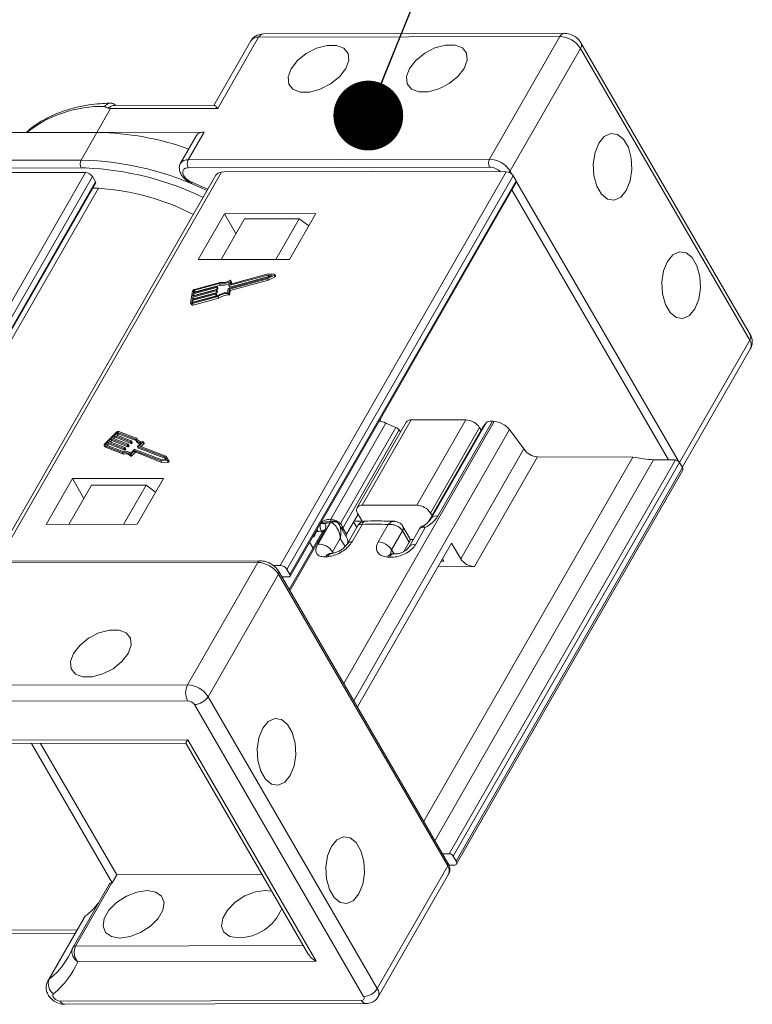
# Model space of a CAD drawing. Header units: millimetres. Extents: x 2628 to 3550, y -116 to 536.
# Tile 48 of 48: x 3407 to 3460, y 349 to 420. Entities that reach past the tile are written whole.
import ezdxf

# ---------------------------------------------------------------- set-up
doc = ezdxf.new("R2010")
doc.units = ezdxf.units.MM
doc.styles.get("Standard").update_dxf_attribs({"font": '仿宋_GB2312.ttf', "width": 0.8})
doc.dimstyles.new('ISO-25.1', dxfattribs={"dimtxt": 6, "dimasz": 5, "dimexe": 3.5, "dimexo": 0.625, "dimgap": 1.5, "dimtad": 1, "dimtoh": 1, "dimdsep": 46, "dimtxsty": 'Standard', "dimcen": 2.5, "dimadec": 0, "dimazin": 0, "dimtfac": 1, "dimtmove": 0, "dimatfit": 3, "dimfxl": 0, "dimarcsym": 0})

msp = doc.modelspace()

# ---------------------------------------------------------------- linework, layer by layer
at = {"color": 7, "linetype": 'Continuous', "lineweight": 15}
for p, q in [((3446.49, 419.009), (3424.903, 418.961)), ((3424.028, 418.477), (3421.366, 413.844)), ((3424.577, 418.726), (3421.648, 413.629)), ((3446.164, 418.774), (3424.577, 418.726)), ((3441.12, 409.996), (3446.164, 418.774)), ((3459.804, 397.424), (3447.674, 418.329)), ((3447.635, 417.929), (3442.592, 409.15)), ((3459.766, 397.024), (3447.635, 417.929)), ((3413.972, 413.612), (3412.995, 411.913)), ((3421.648, 413.629), (3413.972, 413.612)), ((3414.368, 413.847), (3414.222, 413.945)), ((3421.399, 413.863), (3414.238, 413.847)), ((3412.995, 411.913), (3420.672, 411.93)), ((3419.533, 409.948), (3420.672, 411.93)), ((3403.676, 411.892), (3412.995, 411.913)), ((3412.995, 411.913), (3411.857, 409.931)), ((3420.123, 411.68), (3418.984, 409.698)), ((3391.556, 409.886), (3411.857, 409.931)), ((3419.533, 409.948), (3441.12, 409.996)), ((3411.858, 409.365), (3391.557, 409.32)), ((3412.178, 409.362), (3411.858, 409.365)), ((3441.122, 409.43), (3419.534, 409.382)), ((3422.245, 409.105), (3432.696, 409.128)), ((3442.325, 409.095), (3432.696, 409.128)), ((3442.592, 409.15), (3442.725, 408.921)), ((3396.159, 381.144), (3412.179, 409.028)), ((3412.669, 408.745), (3396.779, 381.088)), ((3412.179, 409.028), (3402.551, 409.062)), ((3421.515, 408.84), (3405.627, 381.186)), ((3421.915, 409.065), (3405.898, 381.187)), ((3412.882, 408.377), (3412.669, 408.745)), ((3422.245, 409.105), (3421.915, 409.065)), ((3426.118, 380.887), (3442.325, 409.095)), ((3442.814, 408.811), (3426.61, 380.607)), ((3426.823, 380.239), (3443.027, 408.444)), ((3443.027, 408.444), (3442.814, 408.811)), ((3397.182, 381.051), (3412.882, 408.377)), ((3397.259, 381.044), (3412.894, 408.258)), ((3413.097, 407.913), (3397.64, 381.01)), ((3419.789, 408.339), (3420.936, 407.833)), ((3426.835, 380.119), (3443.04, 408.325)), ((3453.952, 388.445), (3442.73, 407.785)), ((3443.05, 408.36), (3454.657, 388.357)), ((3422.137, 406.079), (3420.25, 402.794)), ((3421.883, 402.798), (3423.559, 405.714)), ((3428.669, 406.093), (3422.137, 406.079)), ((3422.957, 404.667), (3422.137, 406.079)), ((3427.478, 405.723), (3423.559, 405.714)), ((3425.802, 402.806), (3427.478, 405.723)), ((3426.782, 402.808), (3428.669, 406.093)), ((3428.165, 405.215), (3427.478, 405.723)), ((3420.25, 402.794), (3426.782, 402.808)), ((3422.424, 400.739), (3425.213, 401.491)), ((3425.244, 401.695), (3422.455, 400.942)), ((3422.483, 400.689), (3425.221, 401.429)), ((3425.309, 401.582), (3422.52, 400.829)), ((3425.273, 401.768), (3422.558, 401.035)), ((3425.213, 401.491), (3425.555, 401.681)), ((3425.221, 401.429), (3425.687, 401.687)), ((3425.221, 401.429), (3425.287, 401.316)), ((3425.555, 401.681), (3425.244, 401.695)), ((3425.244, 401.695), (3425.309, 401.582)), ((3425.696, 401.749), (3425.273, 401.768)), ((3425.287, 401.316), (3425.752, 401.574)), ((3425.371, 401.579), (3425.309, 401.582)), ((3425.687, 401.687), (3425.752, 401.574)), ((3425.783, 401.626), (3425.718, 401.739)), ((3421.57, 400.801), (3419.892, 400.348)), ((3419.903, 400.416), (3421.581, 400.869)), ((3421.636, 400.688), (3419.958, 400.235)), ((3421.782, 401.086), (3419.975, 400.598)), ((3421.821, 401.161), (3419.985, 400.666)), ((3421.848, 400.973), (3420.04, 400.485)), ((3421.57, 400.801), (3421.636, 400.688)), ((3421.601, 400.858), (3421.596, 400.824)), ((3421.596, 400.824), (3421.662, 400.711)), ((3421.666, 400.752), (3421.6, 400.865)), ((3421.601, 400.858), (3421.667, 400.745)), ((3421.667, 400.745), (3421.662, 400.711)), ((3421.782, 401.086), (3421.848, 400.973)), ((3422.358, 400.453), (3422.398, 400.715)), ((3422.434, 400.953), (3422.474, 401.215)), ((3422.435, 400.946), (3422.501, 400.833)), ((3422.442, 400.427), (3422.483, 400.689)), ((3422.455, 400.942), (3422.52, 400.829)), ((3422.483, 400.689), (3422.548, 400.576)), ((3422.537, 401.046), (3422.575, 401.291)), ((3422.537, 401.046), (3422.543, 401.035)), ((3422.548, 400.576), (3425.287, 401.316)), ((3422.638, 401.191), (3422.573, 401.304)), ((3422.575, 401.291), (3422.64, 401.178)), ((3422.621, 401.052), (3422.64, 401.178)), ((3419.831, 400.527), (3419.706, 399.712)), ((3421.497, 400.326), (3419.819, 399.873)), ((3419.829, 399.648), (3421.665, 400.144)), ((3419.83, 399.941), (3421.508, 400.394)), ((3419.856, 400.111), (3419.83, 399.941)), ((3419.84, 399.716), (3421.647, 400.204)), ((3421.534, 400.563), (3419.856, 400.111)), ((3419.856, 400.111), (3419.921, 399.998)), ((3419.866, 400.178), (3421.544, 400.631)), ((3419.892, 400.348), (3419.866, 400.178)), ((3421.563, 400.213), (3419.885, 399.76)), ((3419.892, 400.348), (3419.958, 400.235)), ((3419.895, 399.535), (3421.731, 400.031)), ((3419.923, 400.552), (3419.903, 400.416)), ((3419.921, 399.998), (3419.916, 399.964)), ((3421.599, 400.45), (3419.921, 399.998)), ((3419.923, 400.552), (3419.989, 400.439)), ((3419.958, 400.235), (3419.953, 400.202)), ((3419.975, 400.598), (3420.04, 400.485)), ((3421.497, 400.326), (3421.563, 400.213)), ((3421.528, 400.383), (3421.523, 400.349)), ((3421.523, 400.349), (3421.589, 400.236)), ((3421.593, 400.277), (3421.527, 400.39)), ((3421.528, 400.383), (3421.594, 400.27)), ((3421.534, 400.563), (3421.599, 400.45)), ((3421.565, 400.621), (3421.56, 400.587)), ((3421.56, 400.587), (3421.625, 400.474)), ((3421.629, 400.514), (3421.564, 400.627)), ((3421.565, 400.621), (3421.63, 400.508)), ((3421.594, 400.27), (3421.589, 400.236)), ((3421.63, 400.508), (3421.625, 400.474)), ((3421.665, 400.144), (3421.731, 400.031)), ((3422.371, 400.378), (3422.437, 400.265)), ((3422.442, 400.427), (3422.508, 400.314)), ((3422.508, 400.314), (3422.548, 400.576)), ((3419.712, 399.673), (3419.778, 399.56)), ((3419.819, 399.873), (3419.799, 399.737)), ((3419.799, 399.737), (3419.811, 399.716)), ((3419.819, 399.873), (3419.885, 399.76)), ((3419.829, 399.648), (3419.895, 399.535)), ((3419.885, 399.76), (3419.88, 399.727)), ((3454.735, 388.267), (3459.766, 397.024)), ((3454.939, 387.916), (3459.826, 396.424)), ((3433.703, 391.093), (3429.746, 384.206)), ((3430.45, 383.891), (3434.409, 390.781)), ((3430.673, 372.441), (3441.457, 391.212)), ((3435.146, 391.148), (3431.632, 385.031)), ((3435.512, 391.314), (3431.998, 385.197)), ((3433.339, 391.44), (3433.275, 391.209)), ((3434.409, 390.781), (3433.703, 391.093)), ((3439.431, 391.323), (3435.512, 391.314)), ((3435.917, 385.206), (3439.431, 391.323)), ((3440.635, 390.783), (3436.751, 384.024)), ((3440.643, 390.795), (3436.755, 384.028)), ((3436.968, 384.292), (3440.885, 391.109)), ((3441.327, 391.226), (3437.42, 384.425)), ((3440.885, 391.109), (3440.643, 390.795)), ((3414.367, 390.419), (3413.555, 389.604)), ((3414.228, 390.191), (3414.059, 390.021)), ((3414.294, 390.078), (3414.188, 389.971)), ((3415.389, 389.744), (3414.228, 390.191)), ((3414.228, 390.191), (3414.294, 390.078)), ((3415.455, 389.631), (3414.294, 390.078)), ((3414.431, 390.395), (3414.296, 390.259)), ((3414.296, 390.259), (3415.457, 389.812)), ((3414.497, 390.282), (3414.424, 390.209)), ((3414.431, 390.395), (3414.497, 390.282)), ((3415.747, 389.935), (3414.497, 390.416)), ((3414.497, 390.416), (3414.562, 390.303)), ((3415.799, 389.828), (3414.562, 390.303)), ((3415.835, 389.996), (3414.565, 390.484)), ((3434.66, 390.595), (3430.621, 383.564)), ((3431.393, 371.2), (3442.553, 390.626)), ((3434.755, 390.467), (3434.66, 390.595)), ((3440.412, 390.759), (3436.898, 384.643)), ((3440.517, 390.578), (3440.412, 390.759)), ((3443.583, 389.239), (3442.553, 390.626)), ((3413.519, 389.49), (3413.584, 389.377)), ((3413.55, 389.465), (3414.82, 388.976)), ((3413.55, 389.465), (3413.615, 389.352)), ((3413.618, 389.533), (3414.868, 389.052)), ((3413.755, 389.715), (3413.619, 389.579)), ((3413.619, 389.579), (3413.654, 389.518)), ((3413.82, 389.602), (3413.714, 389.495)), ((3414.916, 389.268), (3413.755, 389.715)), ((3413.755, 389.715), (3413.82, 389.602)), ((3414.981, 389.155), (3413.82, 389.602)), ((3413.991, 389.953), (3413.822, 389.783)), ((3413.822, 389.783), (3414.984, 389.336)), ((3414.057, 389.84), (3413.951, 389.733)), ((3415.153, 389.506), (3413.991, 389.953)), ((3413.991, 389.953), (3414.057, 389.84)), ((3415.218, 389.393), (3414.057, 389.84)), ((3414.059, 390.021), (3415.22, 389.574)), ((3415.153, 389.506), (3415.218, 389.393)), ((3415.219, 389.551), (3415.186, 389.517)), ((3415.186, 389.517), (3415.251, 389.404)), ((3415.219, 389.551), (3415.285, 389.438)), ((3415.291, 389.457), (3415.225, 389.57)), ((3415.285, 389.438), (3415.251, 389.404)), ((3415.389, 389.744), (3415.455, 389.631)), ((3415.456, 389.789), (3415.422, 389.755)), ((3415.422, 389.755), (3415.488, 389.642)), ((3415.456, 389.789), (3415.522, 389.676)), ((3415.528, 389.695), (3415.462, 389.808)), ((3415.522, 389.676), (3415.488, 389.642)), ((3415.776, 389.866), (3415.842, 389.753)), ((3415.835, 389.996), (3415.901, 389.883)), ((3415.905, 389.865), (3415.901, 389.883)), ((3415.906, 389.407), (3415.971, 389.294)), ((3417.841, 388.66), (3415.911, 389.403)), ((3415.911, 389.403), (3415.976, 389.29)), ((3415.912, 389.426), (3416.173, 389.689)), ((3416.026, 389.452), (3416.288, 389.715)), ((3417.922, 388.723), (3416.026, 389.452)), ((3416.155, 389.403), (3416.354, 389.602)), ((3416.288, 389.715), (3416.354, 389.602)), ((3416.366, 389.64), (3416.3, 389.753)), ((3413.615, 389.352), (3414.886, 388.863)), ((3414.82, 388.976), (3414.886, 388.863)), ((3414.916, 389.268), (3414.981, 389.155)), ((3414.983, 389.313), (3414.949, 389.279)), ((3414.949, 389.279), (3415.014, 389.166)), ((3414.983, 389.313), (3415.048, 389.2)), ((3415.054, 389.219), (3414.989, 389.332)), ((3415.048, 389.2), (3415.014, 389.166)), ((3415.35, 388.836), (3415.416, 388.723)), ((3415.413, 388.925), (3415.675, 389.188)), ((3415.427, 388.849), (3415.671, 389.095)), ((3415.427, 388.849), (3415.492, 388.736)), ((3415.492, 388.736), (3415.737, 388.982)), ((3415.671, 389.095), (3415.737, 388.982)), ((3415.704, 389.106), (3417.583, 388.383)), ((3415.704, 389.106), (3415.77, 388.993)), ((3415.708, 389.199), (3417.638, 388.456)), ((3415.77, 388.993), (3417.649, 388.27)), ((3417.906, 388.547), (3415.976, 389.29)), ((3417.966, 388.471), (3417.841, 388.66)), ((3417.841, 388.66), (3417.906, 388.547)), ((3418.091, 388.466), (3417.922, 388.723)), ((3436.406, 362.561), (3451.395, 388.652)), ((3439.06, 381.366), (3443.583, 389.239)), ((3444.564, 388.675), (3440.041, 380.803)), ((3451.395, 388.652), (3444.564, 388.675)), ((3417.583, 388.383), (3418.029, 388.404)), ((3417.583, 388.383), (3417.649, 388.27)), ((3417.638, 388.456), (3417.966, 388.471)), ((3417.649, 388.27), (3418.095, 388.291)), ((3417.957, 388.471), (3417.906, 388.547)), ((3418.029, 388.404), (3418.095, 388.291)), ((3418.157, 388.352), (3418.092, 388.465)), ((3437.211, 361.172), (3452.883, 388.449)), ((3438.232, 360.237), (3454.438, 388.444)), ((3454.731, 388.273), (3438.527, 360.069)), ((3454.438, 388.444), (3452.883, 388.449)), ((3454.731, 388.273), (3454.944, 387.906)), ((3438.74, 359.701), (3454.944, 387.906)), ((3438.76, 359.501), (3454.965, 387.707)), ((3411.237, 387.106), (3409.35, 383.821)), ((3412.593, 386.628), (3410.983, 383.824)), ((3417.769, 387.12), (3411.237, 387.106)), ((3412.056, 385.693), (3411.237, 387.106)), ((3412.593, 386.628), (3416.512, 386.637)), ((3416.512, 386.637), (3414.902, 383.833)), ((3415.881, 383.835), (3417.769, 387.12)), ((3416.512, 386.637), (3417.199, 386.129)), ((3435.917, 385.206), (3431.998, 385.197)), ((3430.874, 383.128), (3431.705, 384.574)), ((3431.672, 384.631), (3432, 384.066)), ((3437.003, 384.461), (3436.898, 384.643)), ((3409.35, 383.821), (3415.881, 383.835)), ((3428.821, 382.421), (3429.7, 383.951)), ((3429.856, 384.068), (3429.51, 384.023)), ((3429.746, 384.206), (3430.048, 384.125)), ((3429.984, 384.071), (3429.856, 384.068)), ((3430.048, 384.125), (3430.17, 384.073)), ((3430.147, 384.027), (3430.17, 384.073)), ((3430.277, 383.918), (3430.297, 383.889)), ((3430.297, 383.889), (3430.338, 383.815)), ((3430.898, 382.863), (3430.344, 383.818)), ((3431.683, 383.744), (3430.923, 382.42)), ((3431.988, 383.833), (3431.272, 382.587)), ((3431.38, 384.008), (3431.608, 383.614)), ((3432, 384.066), (3431.412, 384.065)), ((3433.156, 382.575), (3433.872, 383.821)), ((3436.867, 384.157), (3436.968, 384.292)), ((3429.176, 383.35), (3426.771, 379.165)), ((3429.32, 383.431), (3426.82, 379.08)), ((3428.578, 383.154), (3428.619, 383.135)), ((3429.077, 383.355), (3429.128, 383.267)), ((3430.585, 383.635), (3430.621, 383.564)), ((3430.621, 383.564), (3430.874, 383.128)), ((3434.889, 383.371), (3434.108, 382.012)), ((3434.892, 383.366), (3434.889, 383.371)), ((3435.367, 382.546), (3434.892, 383.366)), ((3434.934, 383.665), (3434.905, 383.713)), ((3435.398, 382.866), (3434.923, 383.686)), ((3436.108, 383.52), (3435.358, 382.215)), ((3436.522, 383.6), (3435.818, 382.376)), ((3436.114, 383.516), (3436.097, 383.497)), ((3428.234, 382.554), (3428.477, 382.134)), ((3430.431, 382.825), (3429.878, 381.862)), ((3430.431, 382.825), (3430.773, 382.235)), ((3438.405, 382.496), (3431.655, 370.748)), ((3434.993, 381.896), (3435.367, 382.546)), ((3435.428, 382.744), (3435.662, 382.745)), ((3438.405, 382.496), (3439.06, 381.366)), ((3429.831, 381.75), (3429.701, 381.741)), ((3429.878, 381.862), (3429.933, 381.767)), ((3434.108, 382.012), (3434.281, 381.712)), ((3434.282, 381.712), (3434.142, 381.723)), ((3424.526, 381.111), (3402.938, 381.063)), ((3424.689, 381.229), (3403.101, 381.181)), ((3419.482, 372.333), (3424.526, 381.111)), ((3437.656, 381.194), (3437.852, 381.194)), ((3437.852, 381.194), (3437.754, 381.364)), ((3425.997, 380.266), (3420.954, 371.487)), ((3425.618, 380.883), (3426.118, 380.887)), ((3438.127, 359.361), (3425.997, 380.266)), ((3438.147, 359.561), (3426.016, 380.466)), ((3426.823, 380.239), (3426.61, 380.607)), ((3437.428, 380.797), (3440.041, 380.803)), ((3426.725, 380.068), (3426.249, 380.065)), ((3426.267, 380.035), (3426.284, 380.065)), ((3397.895, 372.285), (3419.482, 372.333)), ((3419.484, 371.201), (3397.897, 371.153)), ((3420.954, 371.487), (3433.084, 350.582)), ((3432.105, 350.014), (3419.975, 370.919)), ((3402.409, 368.358), (3419.497, 368.396)), ((3419.497, 368.396), (3428.703, 352.529)), ((3402.631, 368.124), (3419.362, 368.162)), ((3408.301, 368.137), (3414.094, 358.153)), ((3408.954, 368.138), (3414.42, 358.719)), ((3419.362, 368.162), (3428.105, 353.093)), ((3437.757, 360.233), (3438.232, 360.237)), ((3438.527, 360.069), (3438.74, 359.701)), ((3433.084, 350.582), (3438.127, 359.361)), ((3438.576, 359.416), (3438.212, 359.413)), ((3414.42, 358.719), (3414.094, 358.153)), ((3414.42, 358.719), (3424.827, 358.742)), ((3433.144, 349.982), (3438.188, 358.761)), ((3413.884, 358.07), (3411.281, 353.539)), ((3414.067, 358.153), (3411.464, 353.622)), ((3414.094, 358.153), (3414.067, 358.153)), ((3412.079, 355.661), (3409.476, 351.13)), ((3412.179, 355.777), (3409.576, 351.246)), ((3405.607, 354.763), (3411.571, 354.777)), ((3405.875, 354.53), (3411.437, 354.542)), ((3411.281, 353.539), (3411.273, 353.522)), ((3411.464, 353.622), (3427.777, 353.658)), ((3428.703, 352.529), (3411.616, 352.491)), ((3409.576, 351.246), (3409.478, 351.132)), ((3410.355, 349.683), (3431.942, 349.731)), ((3410.682, 349.45), (3432.27, 349.497))]:
    msp.add_line(p, q, dxfattribs=at)
at = {"color": 7, "linetype": 'Continuous', "lineweight": 15, "flags": 128}
for points in [[(3426.9, 416.469), (3427.352, 417.05), (3427.986, 417.562), (3428.725, 417.943), (3429.481, 418.146), (3430.161, 418.147), (3430.685, 417.947), (3430.988, 417.569), (3431.035, 417.059), (3430.819, 416.478), (3430.367, 415.896), (3429.733, 415.385), (3428.994, 415.004), (3428.238, 414.801), (3427.558, 414.799), (3427.034, 415), (3426.731, 415.378), (3426.684, 415.888), (3426.9, 416.469)], [(3435.391, 416.488), (3435.843, 417.069), (3436.477, 417.581), (3437.216, 417.961), (3437.972, 418.165), (3438.652, 418.166), (3439.176, 417.966), (3439.479, 417.588), (3439.526, 417.077), (3439.31, 416.497), (3438.858, 415.915), (3438.224, 415.403), (3437.485, 415.023), (3436.73, 414.82), (3436.049, 414.818), (3435.526, 415.019), (3435.222, 415.397), (3435.176, 415.907), (3435.391, 416.488)], [(3450.924, 407.753), (3451.198, 408.437), (3451.321, 409.242), (3451.277, 410.072), (3451.072, 410.827), (3450.731, 411.416), (3450.294, 411.767), (3449.814, 411.839), (3449.35, 411.622), (3448.957, 411.143), (3448.682, 410.46), (3448.559, 409.655), (3448.603, 408.824), (3448.808, 408.069), (3449.15, 407.481), (3449.587, 407.129), (3450.066, 407.058), (3450.53, 407.274), (3450.924, 407.753)], [(3419.534, 409.382), (3419.345, 409.353), (3419.208, 409.268), (3419.139, 409.137), (3419.144, 408.974), (3419.222, 408.794), (3419.367, 408.616), (3419.562, 408.459), (3419.789, 408.339)], [(3442.517, 409.054), (3442.554, 409.095), (3442.592, 409.15)], [(3419.798, 408.253), (3419.796, 408.254), (3419.787, 408.27), (3419.785, 408.298), (3419.789, 408.339)], [(3455.841, 399.278), (3456.116, 399.962), (3456.239, 400.767), (3456.195, 401.597), (3455.99, 402.352), (3455.648, 402.941), (3455.211, 403.292), (3454.732, 403.364), (3454.267, 403.147), (3453.874, 402.668), (3453.6, 401.985), (3453.477, 401.18), (3453.521, 400.349), (3453.726, 399.594), (3454.067, 399.006), (3454.504, 398.654), (3454.984, 398.583), (3455.448, 398.799), (3455.841, 399.278)], [(3425.687, 401.687), (3425.699, 401.695), (3425.709, 401.705), (3425.716, 401.715), (3425.72, 401.726), (3425.719, 401.735), (3425.715, 401.742), (3425.707, 401.747), (3425.696, 401.749)], [(3425.752, 401.574), (3425.765, 401.582), (3425.775, 401.592), (3425.782, 401.602), (3425.785, 401.613), (3425.785, 401.622), (3425.783, 401.626)], [(3421.581, 400.869), (3421.585, 400.87), (3421.589, 400.87), (3421.593, 400.869), (3421.596, 400.868), (3421.599, 400.867), (3421.6, 400.864), (3421.601, 400.861), (3421.601, 400.858)], [(3422.455, 400.942), (3422.45, 400.941), (3422.446, 400.941), (3422.442, 400.942), (3422.439, 400.943), (3422.437, 400.944), (3422.435, 400.947), (3422.434, 400.95), (3422.434, 400.953)], [(3422.575, 401.291), (3422.575, 401.299), (3422.572, 401.306), (3422.566, 401.311), (3422.558, 401.314), (3422.548, 401.315), (3422.536, 401.313), (3422.525, 401.31), (3422.513, 401.304)], [(3422.558, 401.035), (3422.553, 401.034), (3422.549, 401.034), (3422.545, 401.034), (3422.542, 401.036), (3422.54, 401.037), (3422.538, 401.04), (3422.537, 401.042), (3422.537, 401.046)], [(3422.64, 401.178), (3422.64, 401.186), (3422.638, 401.191)], [(3421.508, 400.394), (3421.512, 400.395), (3421.517, 400.395), (3421.52, 400.394), (3421.523, 400.393), (3421.526, 400.392), (3421.528, 400.389), (3421.529, 400.386), (3421.528, 400.383)], [(3421.544, 400.631), (3421.549, 400.632), (3421.553, 400.632), (3421.557, 400.632), (3421.56, 400.631), (3421.562, 400.629), (3421.564, 400.627), (3421.565, 400.624), (3421.565, 400.621)], [(3419.706, 399.712), (3419.706, 399.693), (3419.711, 399.676), (3419.721, 399.662), (3419.736, 399.651), (3419.755, 399.644), (3419.777, 399.641), (3419.802, 399.643), (3419.829, 399.648)], [(3419.799, 399.737), (3419.798, 399.731), (3419.8, 399.725), (3419.803, 399.721), (3419.808, 399.717), (3419.815, 399.715), (3419.822, 399.714), (3419.831, 399.714), (3419.84, 399.716)], [(3413.555, 389.604), (3413.537, 389.583), (3413.524, 389.562), (3413.515, 389.541), (3413.512, 389.521), (3413.514, 389.502), (3413.521, 389.487), (3413.533, 389.474), (3413.55, 389.465)], [(3413.619, 389.579), (3413.613, 389.572), (3413.609, 389.565), (3413.606, 389.558), (3413.605, 389.551), (3413.605, 389.545), (3413.608, 389.54), (3413.612, 389.536), (3413.618, 389.533)], [(3415.22, 389.574), (3415.223, 389.573), (3415.225, 389.571), (3415.226, 389.568), (3415.227, 389.565), (3415.226, 389.561), (3415.225, 389.558), (3415.222, 389.554), (3415.219, 389.551)], [(3415.457, 389.812), (3415.46, 389.811), (3415.462, 389.808), (3415.463, 389.806), (3415.463, 389.803), (3415.463, 389.799), (3415.461, 389.796), (3415.459, 389.792), (3415.456, 389.789)], [(3415.911, 389.403), (3415.908, 389.404), (3415.906, 389.406), (3415.905, 389.409), (3415.904, 389.412), (3415.905, 389.415), (3415.906, 389.419), (3415.909, 389.422), (3415.912, 389.426)], [(3416.288, 389.715), (3416.296, 389.724), (3416.3, 389.733), (3416.303, 389.742), (3416.302, 389.75), (3416.298, 389.756), (3416.292, 389.761), (3416.283, 389.763), (3416.273, 389.763)], [(3416.354, 389.602), (3416.361, 389.611), (3416.366, 389.62), (3416.368, 389.629), (3416.367, 389.637), (3416.366, 389.64)], [(3414.984, 389.336), (3414.986, 389.335), (3414.988, 389.333), (3414.99, 389.33), (3414.99, 389.327), (3414.989, 389.324), (3414.988, 389.32), (3414.986, 389.317), (3414.983, 389.313)], [(3415.35, 388.836), (3415.355, 388.831), (3415.363, 388.827), (3415.372, 388.825), (3415.383, 388.826), (3415.395, 388.829), (3415.406, 388.834), (3415.417, 388.841), (3415.427, 388.849)], [(3415.416, 388.723), (3415.421, 388.718), (3415.428, 388.714), (3415.438, 388.712), (3415.449, 388.713), (3415.46, 388.716), (3415.472, 388.721), (3415.483, 388.728), (3415.492, 388.736)], [(3418.029, 388.404), (3418.042, 388.406), (3418.056, 388.411), (3418.068, 388.418), (3418.08, 388.428), (3418.088, 388.438), (3418.093, 388.448), (3418.094, 388.458), (3418.091, 388.466)], [(3418.095, 388.291), (3418.108, 388.293), (3418.121, 388.298), (3418.134, 388.305), (3418.145, 388.315), (3418.154, 388.325), (3418.158, 388.335), (3418.16, 388.345), (3418.157, 388.352)], [(3430.028, 384.066), (3430.03, 384.073), (3430.048, 384.125)], [(3430.229, 383.97), (3430.233, 383.975), (3430.267, 384.021)], [(3411.312, 374.577), (3411.097, 373.996), (3411.143, 373.486), (3411.447, 373.108), (3411.97, 372.907), (3412.651, 372.909), (3413.406, 373.112), (3414.146, 373.493), (3414.78, 374.004), (3415.232, 374.586), (3415.447, 375.167), (3415.401, 375.677), (3415.097, 376.055), (3414.574, 376.255), (3413.893, 376.254), (3413.138, 376.051), (3412.398, 375.67), (3411.765, 375.158), (3411.312, 374.577)], [(3424.878, 369.233), (3424.603, 368.549), (3424.48, 367.744), (3424.524, 366.914), (3424.729, 366.159), (3425.071, 365.57), (3425.508, 365.219), (3425.987, 365.147), (3426.452, 365.364), (3426.845, 365.843), (3427.119, 366.526), (3427.242, 367.331), (3427.199, 368.162), (3426.993, 368.917), (3426.652, 369.505), (3426.215, 369.857), (3425.735, 369.928), (3425.271, 369.712), (3424.878, 369.233)], [(3429.795, 360.758), (3429.521, 360.074), (3429.398, 359.269), (3429.442, 358.439), (3429.647, 357.684), (3429.988, 357.095), (3430.425, 356.744), (3430.905, 356.672), (3431.369, 356.889), (3431.763, 357.368), (3432.037, 358.051), (3432.16, 358.856), (3432.116, 359.686), (3431.911, 360.441), (3431.57, 361.03), (3431.133, 361.382), (3430.653, 361.453), (3430.189, 361.236), (3429.795, 360.758)], [(3414.637, 354.195), (3414.026, 354.296), (3413.606, 354.589), (3413.428, 355.04), (3413.514, 355.594), (3413.853, 356.185), (3414.404, 356.74), (3415.101, 357.193), (3415.86, 357.489), (3416.589, 357.593), (3417.201, 357.492), (3417.621, 357.198), (3417.798, 356.747), (3417.712, 356.193), (3417.373, 355.603), (3416.822, 355.048), (3416.125, 354.595), (3415.366, 354.299), (3414.637, 354.195)], [(3423.128, 354.214), (3422.517, 354.314), (3422.097, 354.608), (3421.919, 355.059), (3422.005, 355.613), (3422.344, 356.203), (3422.896, 356.758), (3423.593, 357.211), (3424.352, 357.508), (3425.081, 357.612), (3425.51, 357.566)], [(3412.079, 355.661), (3412.098, 355.691), (3412.179, 355.777)], [(3410.355, 349.683), (3410.244, 349.697), (3410.126, 349.739), (3410.016, 349.804), (3409.924, 349.886), (3409.859, 349.976), (3409.828, 350.065), (3409.835, 350.143), (3409.878, 350.204)]]:
    msp.add_lwpolyline(points, dxfattribs=at)
at = {"color": 7, "linetype": 'Continuous', "lineweight": 15}
for centre, radius, start, end in [((3446.533, 418.607), 0.405, 97.14603, 155.62509), ((3424.508, 418.15), 0.58, 83.16144, 145.77664), ((3424.944, 418.561), 0.402, 95.81715, 155.74185), ((3446.084, 416.932), 1.844, 32.72975, 87.51879), ((3447.33, 418.16), 0.383, 322.85957, 26.10513), ((3413.343, 405.104), 8.67, 88.74382, 128.35781), ((3420.603, 411.354), 0.58, 83.16144, 145.77664), ((3412.662, 391.378), 20.538, 70.34279, 89.07012), ((3412.403, 409.649), 0.615, 152.72975, 207.51879), ((3411.275, 387.794), 22.145, 64.27964, 88.49558), ((3419.465, 409.37), 0.582, 83.24125, 144.9923), ((3420.08, 409.666), 0.615, 152.72975, 207.51879), ((3441.667, 409.714), 0.615, 152.72975, 207.51879), ((3441.041, 408.153), 1.844, 32.72975, 87.51879), ((3411.301, 387.915), 21.465, 64.31066, 87.65994), ((3441.066, 408.194), 1.237, 46.84033, 87.42754), ((3412.522, 393.806), 14.119, 87.66675, 89.26896), ((3411.957, 390.529), 17.421, 62.86598, 86.24879), ((3420.03, 400.461), 0.209, 102.25287, 161.81616), ((3421.563, 400.835), 0.0349, 282.25287, 341.81616), ((3421.628, 400.722), 0.0349, 282.25287, 341.81616), ((3421.657, 400.747), 0.00967, 349.05629, 29.28749), ((3421.944, 402.134), 1.061, 261.19133, 299.96516), ((3421.989, 402.097), 0.95, 259.81332, 303.45695), ((3422.01, 401.984), 1.024, 260.88271, 295.48042), ((3422.431, 400.704), 0.0349, 102.25287, 161.81616), ((3422.513, 400.844), 0.0168, 221.67545, 294.28719), ((3419.99, 400.53), 0.0698, 102.25287, 161.81616), ((3420.055, 400.417), 0.0698, 102.25287, 161.81616), ((3421.49, 400.36), 0.0349, 282.25287, 341.81616), ((3421.526, 400.598), 0.0349, 282.25287, 341.81616), ((3421.556, 400.247), 0.0349, 282.25287, 341.81616), ((3421.585, 400.272), 0.00967, 349.05629, 29.28749), ((3421.592, 400.485), 0.0349, 282.25287, 341.81616), ((3421.621, 400.509), 0.00967, 349.05629, 29.28749), ((3422.412, 399.162), 1.293, 92.39546, 126.27472), ((3422.347, 399.273), 1.106, 88.74095, 128.05283), ((3422.413, 399.16), 1.106, 88.74095, 128.05283), ((3422.375, 400.45), 0.0716, 267.51037, 341.2122), ((3422.44, 400.337), 0.0716, 267.51037, 341.2122), ((3419.853, 399.627), 0.101, 221.67545, 294.28719), ((3459.438, 397.257), 0.402, 324.49893, 24.42947), ((3459.308, 396.674), 0.575, 334.18062, 37.3801), ((3435.473, 390.914), 0.402, 84.50669, 144.43139), ((3439.378, 390.094), 1.229, 32.72975, 87.51879), ((3414.523, 390.279), 0.209, 78.43238, 137.99567), ((3414.483, 390.348), 0.0698, 78.43238, 137.99567), ((3414.548, 390.235), 0.0698, 78.43238, 137.99567), ((3413.634, 389.407), 0.058, 210.96105, 251.19225), ((3415.16, 389.54), 0.0349, 258.43238, 317.99567), ((3415.225, 389.427), 0.0349, 258.43238, 317.99567), ((3415.275, 389.452), 0.0168, 305.96135, 18.57309), ((3415.396, 389.778), 0.0349, 258.43238, 317.99567), ((3415.462, 389.665), 0.0349, 258.43238, 317.99567), ((3415.512, 389.69), 0.0168, 305.96135, 18.57309), ((3416.117, 390.082), 0.398, 201.65808, 278.11381), ((3416.181, 390.119), 0.367, 199.64525, 284.44088), ((3416.143, 389.943), 0.356, 212.28668, 259.44134), ((3414.988, 388.536), 0.471, 39.63409, 110.80727), ((3415.033, 388.522), 0.555, 46.6309, 107.23953), ((3415.053, 388.423), 0.471, 39.63409, 110.80727), ((3414.923, 389.302), 0.0349, 258.43238, 317.99567), ((3414.988, 389.189), 0.0349, 258.43238, 317.99567), ((3415.038, 389.214), 0.0168, 305.96135, 18.57309), ((3415.697, 389.072), 0.0349, 78.43238, 137.99567), ((3415.701, 389.164), 0.0349, 78.43238, 137.99567), ((3415.763, 388.959), 0.0349, 78.43238, 137.99567), ((3415.979, 389.299), 0.00967, 210.96105, 251.19225), ((3444.617, 389.904), 1.229, 212.72975, 267.51879), ((3431.942, 384.852), 0.349, 80.92099, 219.33831), ((3435.863, 383.978), 1.229, 32.72975, 87.51879), ((3437.312, 383.959), 0.479, 76.90322, 135.91215), ((3429.531, 383.679), 0.557, 157.95881, 215.50001), ((3432.545, 358.813), 25.299, 96.45877, 97.45236), ((3429.889, 383.861), 0.21, 98.84547, 154.56414), ((3429.778, 383.23), 0.724, 86.62385, 96.21897), ((3430.249, 384.156), 0.505, 174.32877, 192.36849), ((3429.994, 383.885), 0.187, 93.12078, 158.37152), ((3430.029, 383.679), 0.345, 44.06908, 127.11112), ((3429.962, 383.672), 0.4, 38.08288, 86.84474), ((3429.759, 383.191), 0.973, 58.51142, 65.00708), ((3430.002, 384.353), 0.643, 302.56425, 314.12221), ((3432.729, 352.356), 31.486, 87.92024, 91.34892), ((3434.617, 383.556), 0.329, 325.72057, 28.77163), ((3428.326, 383.18), 0.296, 291.68165, 351.19142), ((3428.84, 383.094), 0.225, 92.59091, 169.51833), ((3429.237, 383.622), 0.507, 198.3796, 216.65599), ((3432.447, 359.613), 23.98, 98.0798, 98.67702), ((3429.326, 383.251), 0.18, 92.11258, 146.61278), ((3430.727, 383.484), 0.207, 133.22034, 172.41666), ((3430.809, 383.44), 0.225, 146.58276, 190.70677), ((3431.062, 383.004), 0.225, 146.58276, 190.70677), ((3434.627, 383.553), 0.324, 324.62003, 23.05227), ((3428.861, 381.22), 1.202, 32.29337, 91.92378), ((3430.41, 382.593), 0.558, 348.27914, 28.93801), ((3431.244, 382.195), 0.392, 85.91712, 145.41268), ((3433.068, 381.341), 1.237, 32.8422, 85.92221), ((3435.706, 381.96), 0.431, 74.87653, 143.91259), ((3435.105, 382.733), 0.322, 324.49893, 24.42947), ((3429.758, 381.329), 0.416, 97.3071, 154.71308), ((3429.885, 381.339), 0.414, 96.81472, 154.80523), ((3434.156, 381.36), 0.363, 91.94207, 159.37649), ((3434.295, 381.351), 0.361, 91.6637, 159.51852), ((3424.709, 381.029), 0.201, 95.82537, 155.74113), ((3424.446, 379.269), 1.844, 32.72975, 87.51879), ((3431.309, 353.84), 27.733, 93.71788, 93.98504), ((3431.26, 346.186), 35.394, 85.63116, 85.8586), ((3440.094, 382.031), 1.229, 212.72975, 267.51879), ((3425.833, 380.383), 0.201, 324.49996, 24.4177), ((3420.575, 371.769), 1.229, 152.72975, 207.51879), ((3419.402, 370.49), 1.844, 32.72975, 87.51879), ((3419.458, 370.587), 0.615, 32.72975, 87.51879), ((3419.916, 372.148), 1.23, 272.73394, 327.5146), ((3437.963, 359.477), 0.201, 324.49893, 24.42947), ((3437.651, 359.009), 0.592, 335.1376, 36.42312), ((3414.046, 357.956), 0.198, 83.94252, 144.99556), ((3408.527, 360.31), 5.821, 308.86217, 321.88478), ((3423.122, 357.576), 3.362, 270.11401, 337.92436), ((3406.087, 355.618), 5.593, 308.59477, 337.99422), ((3411.443, 353.425), 0.198, 83.94252, 144.99556), ((3406.212, 354.795), 5.875, 308.60826, 336.9149), ((3410.352, 350.906), 0.847, 156.29828, 235.97127), ((3432.047, 351.242), 1.23, 272.73394, 327.5146), ((3432.593, 350.229), 0.605, 336.10113, 35.72031), ((3431.97, 349.903), 0.175, 260.92099, 39.33831), ((3410.709, 349.832), 0.384, 202.86844, 266.06792), ((3432.296, 349.88), 0.384, 202.86442, 266.10801)]:
    msp.add_arc(centre, radius, start, end, dxfattribs=at)
for centre, major_axis, ratio, start_param, end_param in [((3420.478, 402.224), (-11.149, 12.611), 0.235539, 5.600949, 5.618623), ((3412.343, 408.746), (-0.346, 0.201), 0.573593, 3.9303, 5.501096), ((3422.243, 408.5), (-0.75, 0.294), 0.653837, 5.400501, 6.185818), ((3442.489, 408.813), (-0.346, 0.201), 0.573593, 3.9303, 5.501096), ((3442.832, 408.445), (-0.207, 0.121), 0.573593, 3.14482, 3.9303), ((3412.686, 408.378), (-0.207, 0.121), 0.573593, 3.14482, 3.9303), ((3433.552, 390.718), (-0.731, 0.332), 0.503106, 4.734298, 5.413284), ((3434.333, 390.594), (-0.365, 0.166), 0.503106, 3.879245, 4.734298), ((3441.591, 390.736), (-0.731, 0.332), 0.503106, 5.296137, 6.165785), ((3452.16, 371.074), (-30.063, 13.665), 0.503106, 5.291643, 5.296137), ((3441.769, 390.624), (-0.877, 0.399), 0.503106, 3.879245, 5.291643), ((3448.233, 398.586), (-12.479, 7.263), 0.573593, 2.135731, 2.254187), ((3454.536, 388.274), (-0.207, 0.121), 0.573593, 3.9303, 5.501096), ((3454.619, 387.907), (-0.346, 0.201), 0.573593, 3.14482, 3.9303), ((3429.84, 383.512), (-0.951, 0.467), 0.616, 4.344451, 4.561682), ((3426.282, 380.604), (-0.348, 0.197), 0.581145, 3.923759, 5.494555), ((3426.626, 380.238), (-0.209, 0.118), 0.581145, 2.352962, 3.923759), ((3419.822, 368.963), (0.46, 0.801), 0.00007, 2.356154, 3.141633), ((3438.33, 360.067), (-0.209, 0.118), 0.581145, 3.923759, 5.494555), ((3438.412, 359.699), (-0.348, 0.197), 0.581145, 2.352962, 3.923759), ((3429.029, 353.095), (-0.981, 0.564), 0.577335, 0.785358, 1.570756)]:
    msp.add_ellipse(centre, major_axis=major_axis, ratio=ratio, start_param=start_param, end_param=end_param, dxfattribs=at)
for points, knots in [([(3447.674, 418.329), (3447.605, 418.427), (3447.455, 418.64), (3447.092, 418.886), (3446.748, 419), (3446.539, 419.007), (3446.49, 419.009)], [0, 0, 0, 0, 0.254118, 0.5541916, 0.894353, 1, 1, 1, 1]), ([(3424.903, 418.961), (3424.757, 418.945), (3424.497, 418.915), (3424.191, 418.719), (3424.085, 418.546), (3424.04, 418.473)], [0, 0, 0, 0, 0.420523, 0.75466, 1, 1, 1, 1]), ([(3413.982, 414.004), (3413.79, 413.999), (3413.045, 413.976), (3411.825, 413.799), (3410.386, 413.407), (3409.132, 412.81), (3408.313, 412.299), (3407.983, 411.944), (3407.944, 411.902)], [0, 0, 0, 0, 0.077741, 0.301878, 0.526076, 0.74918, 0.969895, 1, 1, 1, 1]), ([(3413.533, 413.771), (3413.535, 413.773), (3413.577, 413.821), (3413.683, 413.918), (3413.865, 414.007), (3414.065, 414.023), (3414.178, 413.964), (3414.232, 413.936)], [0, 0, 0, 0, 0.007413, 0.210063, 0.486529, 0.754647, 1, 1, 1, 1]), ([(3413.697, 413.668), (3413.712, 413.666), (3413.737, 413.661), (3413.771, 413.66), (3413.798, 413.664), (3413.826, 413.675), (3413.884, 413.712), (3413.994, 413.789), (3414.127, 413.851), (3414.216, 413.839), (3414.238, 413.836)], [0, 0, 0, 0, 0.0903855, 0.1445884, 0.180388, 0.2164654, 0.2686324, 0.4757254, 0.8702032, 1, 1, 1, 1]), ([(3413.972, 413.612), (3413.966, 413.613), (3413.874, 413.633), (3413.783, 413.651), (3413.697, 413.668)], [0, 0, 0, 0, 0.05802, 1, 1, 1, 1]), ([(3421.4, 413.849), (3421.419, 413.846), (3421.468, 413.84), (3421.574, 413.718), (3421.647, 413.63), (3421.648, 413.629)], [0, 0, 0, 0, 0.373901, 0.993416, 1, 1, 1, 1]), ([(3418.997, 409.703), (3418.986, 409.69), (3418.913, 409.604), (3418.882, 409.385), (3418.919, 409.092), (3419.077, 408.787), (3419.355, 408.496), (3419.627, 408.327), (3419.778, 408.262), (3419.798, 408.253)], [0, 0, 0, 0, 0.027499, 0.192866, 0.352339, 0.535356, 0.752613, 0.967497, 1, 1, 1, 1]), ([(3459.818, 396.432), (3459.834, 396.454), (3459.921, 396.569), (3459.962, 396.827), (3459.939, 397.148), (3459.848, 397.333), (3459.804, 397.424)], [0, 0, 0, 0, 0.078458, 0.410781, 0.712157, 1, 1, 1, 1]), ([(3437.42, 384.425), (3437.371, 384.348), (3437.269, 384.192), (3436.986, 383.898), (3436.707, 383.719), (3436.522, 383.6)], [0, 0, 0, 0, 0.2457931, 0.5000608, 1, 1, 1, 1]), ([(3429.51, 384.024), (3429.503, 384.024), (3429.345, 384.018), (3429.178, 383.963), (3429.025, 383.907), (3429.007, 383.9)], [0, 0, 0, 0, 0.0383614, 0.8866595, 1, 1, 1, 1]), ([(3429.264, 383.898), (3429.263, 383.898), (3429.186, 383.905), (3429.099, 383.896), (3429.014, 383.888)], [0, 0, 0, 0, 0.015262, 1, 1, 1, 1]), ([(3429.05, 383.975), (3429.181, 384.049), (3429.402, 384.173), (3429.647, 384.196), (3429.746, 384.206)], [0, 0, 0, 0, 0.593766, 1, 1, 1, 1]), ([(3429.264, 383.898), (3429.293, 383.881), (3429.363, 383.841), (3429.411, 383.724), (3429.393, 383.574), (3429.34, 383.471), (3429.32, 383.431)], [0, 0, 0, 0, 0.206907, 0.510715, 0.81071, 1, 1, 1, 1]), ([(3430.431, 382.825), (3430.431, 382.827), (3430.431, 382.829), (3430.43, 382.834), (3430.43, 382.839), (3430.429, 382.85), (3430.428, 382.868), (3430.425, 382.898), (3430.418, 382.952), (3430.403, 383.046), (3430.362, 383.223), (3430.299, 383.386), (3430.185, 383.606), (3430.04, 383.81), (3429.888, 383.909), (3429.821, 383.954)], [0, 0, 0, 0, 0.004064, 0.005418, 0.009141, 0.015712, 0.027013, 0.046467, 0.080063, 0.138641, 0.244009, 0.459115, 0.500948, 0.777433, 1, 1, 1, 1]), ([(3430.338, 383.815), (3430.356, 383.786), (3430.422, 383.678), (3430.483, 383.384), (3430.477, 383.08), (3430.444, 382.889), (3430.436, 382.846), (3430.432, 382.832), (3430.431, 382.827), (3430.431, 382.825)], [0, 0, 0, 0, 0.126778, 0.477673, 0.878501, 0.961798, 0.987851, 0.99432, 1, 1, 1, 1]), ([(3430.45, 383.891), (3430.473, 383.857), (3430.52, 383.789), (3430.558, 383.696), (3430.58, 383.646), (3430.585, 383.635)], [0, 0, 0, 0, 0.429609, 0.875598, 1, 1, 1, 1]), ([(3432.223, 384.064), (3432.221, 384.064), (3432.143, 384.077), (3431.987, 384.022), (3431.799, 383.913), (3431.721, 383.795), (3431.686, 383.743)], [0, 0, 0, 0, 0.012342, 0.360161, 0.714177, 1, 1, 1, 1]), ([(3431.988, 383.833), (3431.987, 383.833), (3431.93, 383.842), (3431.864, 383.844), (3431.765, 383.822), (3431.703, 383.797), (3431.691, 383.748), (3431.689, 383.741)], [0, 0, 0, 0, 0.008431, 0.389576, 0.493779, 0.923055, 1, 1, 1, 1]), ([(3431.988, 383.833), (3431.989, 383.834), (3432.008, 383.889), (3432.038, 383.949), (3432.107, 384.027), (3432.16, 384.071), (3432.213, 384.06), (3432.222, 384.058)], [0, 0, 0, 0, 0.008305, 0.383061, 0.485432, 0.907628, 1, 1, 1, 1]), ([(3434.349, 384.05), (3433.923, 384.063), (3433.187, 384.086), (3432.47, 384.07), (3432.168, 384.064)], [0, 0, 0, 0, 0.577802, 1, 1, 1, 1]), ([(3433.872, 383.821), (3433.873, 383.822), (3433.913, 383.87), (3433.973, 383.928), (3434.089, 384.007), (3434.192, 384.056), (3434.27, 384.045), (3434.294, 384.042)], [0, 0, 0, 0, 0.007967, 0.322882, 0.444665, 0.834946, 1, 1, 1, 1]), ([(3433.872, 383.821), (3433.874, 383.821), (3433.937, 383.828), (3434.029, 383.83), (3434.203, 383.811), (3434.4, 383.761), (3434.616, 383.651), (3434.786, 383.517), (3434.854, 383.42), (3434.889, 383.371)], [0, 0, 0, 0, 0.004223, 0.171478, 0.236196, 0.443424, 0.660517, 0.824254, 1, 1, 1, 1]), ([(3434.901, 383.712), (3434.897, 383.721), (3434.859, 383.808), (3434.721, 383.921), (3434.518, 384.02), (3434.37, 384.058), (3434.296, 384.051), (3434.293, 384.051)], [0, 0, 0, 0, 0.040546, 0.388875, 0.695062, 0.984917, 1, 1, 1, 1]), ([(3436.26, 383.646), (3436.287, 383.663), (3436.449, 383.761), (3436.697, 383.947), (3436.89, 384.163), (3436.954, 384.269), (3436.968, 384.292)], [0, 0, 0, 0, 0.095892, 0.558183, 0.904061, 1, 1, 1, 1]), ([(3436.292, 383.69), (3436.294, 383.693), (3436.308, 383.717), (3436.385, 383.689), (3436.472, 383.637), (3436.521, 383.601), (3436.522, 383.6)], [0, 0, 0, 0, 0.08945, 0.558024, 0.989984, 1, 1, 1, 1]), ([(3429.177, 383.36), (3429.172, 383.362), (3429.149, 383.374), (3429.108, 383.364), (3429.077, 383.355)], [0, 0, 0, 0, 0.224012, 1, 1, 1, 1]), ([(3429.204, 383.409), (3429.204, 383.411), (3429.204, 383.417), (3429.2, 383.391), (3429.179, 383.359), (3429.173, 383.348)], [0, 0, 0, 0, 0.20861, 0.746187, 1, 1, 1, 1]), ([(3436.289, 383.694), (3436.243, 383.665), (3436.158, 383.612), (3436.115, 383.522), (3436.095, 383.481)], [0, 0, 0, 0, 0.546004, 1, 1, 1, 1]), ([(3436.522, 383.6), (3436.52, 383.601), (3436.454, 383.619), (3436.325, 383.637), (3436.179, 383.61), (3436.134, 383.545), (3436.114, 383.516)], [0, 0, 0, 0, 0.007752, 0.342054, 0.705151, 1, 1, 1, 1]), ([(3429.381, 381.506), (3429.257, 381.508), (3429.01, 381.511), (3428.768, 381.656), (3428.659, 381.889), (3428.689, 382.161), (3428.784, 382.348), (3428.821, 382.421)], [0, 0, 0, 0, 0.2180877, 0.4350807, 0.650484, 0.8635302, 1, 1, 1, 1]), ([(3431.272, 382.587), (3431.193, 382.472), (3431.035, 382.241), (3430.654, 381.93), (3430.222, 381.689), (3429.823, 381.551), (3429.599, 381.526), (3429.51, 381.515)], [0, 0, 0, 0, 0.211974, 0.42505, 0.639812, 0.856147, 1, 1, 1, 1]), ([(3430.921, 382.419), (3430.92, 382.416), (3430.906, 382.387), (3430.827, 382.281), (3430.676, 382.132), (3430.464, 381.976), (3430.223, 381.85), (3430.01, 381.777), (3429.874, 381.752), (3429.842, 381.751), (3429.835, 381.751)], [0, 0, 0, 0, 0.016836, 0.162688, 0.310854, 0.477613, 0.659422, 0.824601, 0.967369, 1, 1, 1, 1]), ([(3433.816, 381.488), (3433.682, 381.509), (3433.413, 381.55), (3433.14, 381.746), (3433.008, 382.017), (3433.025, 382.31), (3433.119, 382.5), (3433.156, 382.575)], [0, 0, 0, 0, 0.217747, 0.434435, 0.648853, 0.861296, 1, 1, 1, 1]), ([(3435.818, 382.376), (3435.739, 382.264), (3435.579, 382.039), (3435.185, 381.759), (3434.73, 381.561), (3434.301, 381.469), (3434.056, 381.475), (3433.956, 381.477)], [0, 0, 0, 0, 0.210076, 0.421203, 0.635102, 0.852358, 1, 1, 1, 1]), ([(3429.704, 381.742), (3429.699, 381.742), (3429.649, 381.734), (3429.621, 381.747), (3429.635, 381.741), (3429.637, 381.741)], [0, 0, 0, 0, 0.083653, 0.913134, 1, 1, 1, 1]), ([(3429.878, 381.862), (3429.859, 381.829), (3429.835, 381.788), (3429.83, 381.756), (3429.829, 381.75)], [0, 0, 0, 0, 0.820324, 1, 1, 1, 1]), ([(3434.144, 381.724), (3434.139, 381.724), (3434.08, 381.723), (3434.027, 381.745), (3434.03, 381.743), (3434.031, 381.742)], [0, 0, 0, 0, 0.058703, 0.635078, 1, 1, 1, 1]), ([(3434.108, 382.012), (3434.092, 381.978), (3434.052, 381.894), (3434.036, 381.796), (3434.062, 381.745), (3434.067, 381.735)], [0, 0, 0, 0, 0.347045, 0.877171, 1, 1, 1, 1]), ([(3435.357, 382.213), (3435.356, 382.211), (3435.346, 382.191), (3435.283, 382.107), (3435.151, 381.988), (3434.956, 381.864), (3434.717, 381.765), (3434.488, 381.715), (3434.335, 381.706), (3434.292, 381.713), (3434.286, 381.714)], [0, 0, 0, 0, 0.01494, 0.157214, 0.302283, 0.461362, 0.637417, 0.820089, 0.972922, 1, 1, 1, 1]), ([(3426.016, 380.466), (3425.964, 380.543), (3425.833, 380.737), (3425.512, 380.992), (3425.097, 381.191), (3424.822, 381.216), (3424.689, 381.229)], [0, 0, 0, 0, 0.184445, 0.460896, 0.73938, 1, 1, 1, 1]), ([(3438.181, 358.763), (3438.19, 358.773), (3438.26, 358.857), (3438.29, 359.074), (3438.26, 359.336), (3438.182, 359.491), (3438.147, 359.561)], [0, 0, 0, 0, 0.046926, 0.395153, 0.730966, 1, 1, 1, 1]), ([(3411.616, 352.491), (3411.615, 352.492), (3411.532, 352.55), (3411.382, 352.693), (3411.246, 352.932), (3411.191, 353.165), (3411.199, 353.363), (3411.25, 353.473), (3411.273, 353.522)], [0, 0, 0, 0, 0.0043229, 0.2411359, 0.4802145, 0.6507573, 0.8471889, 1, 1, 1, 1]), ([(3411.464, 353.622), (3411.44, 353.573), (3411.387, 353.461), (3411.357, 353.252), (3411.373, 352.998), (3411.453, 352.73), (3411.556, 352.563), (3411.615, 352.492), (3411.616, 352.491)], [0, 0, 0, 0, 0.152774, 0.349189, 0.519752, 0.758876, 0.995678, 1, 1, 1, 1]), ([(3409.483, 351.134), (3409.479, 351.129), (3409.397, 351.034), (3409.347, 350.789), (3409.353, 350.46), (3409.469, 350.149), (3409.685, 349.858), (3410.024, 349.601), (3410.383, 349.465), (3410.611, 349.453), (3410.682, 349.45)], [0, 0, 0, 0, 0.007729, 0.15368, 0.283039, 0.411139, 0.553221, 0.721329, 0.912274, 1, 1, 1, 1]), ([(3432.27, 349.497), (3432.415, 349.514), (3432.676, 349.544), (3432.983, 349.741), (3433.09, 349.916), (3433.136, 349.991)], [0, 0, 0, 0, 0.418129, 0.750364, 1, 1, 1, 1])]:
    msp.add_open_spline(points, degree=3, knots=knots, dxfattribs=at)

# ---------------------------------------------------------------- leaders
at = {"color": 5, "lineweight": 9}
msp.add_leader([(3432.438, 413.116), (3448.171, 452.039), (3455.878, 452.039)], dimstyle='ISO-25.1', override={"dimgap": 1.5, "dimtad": 0, "dimldrblk": 'Dot'}, dxfattribs=at)

doc.saveas('drawing.dxf')
